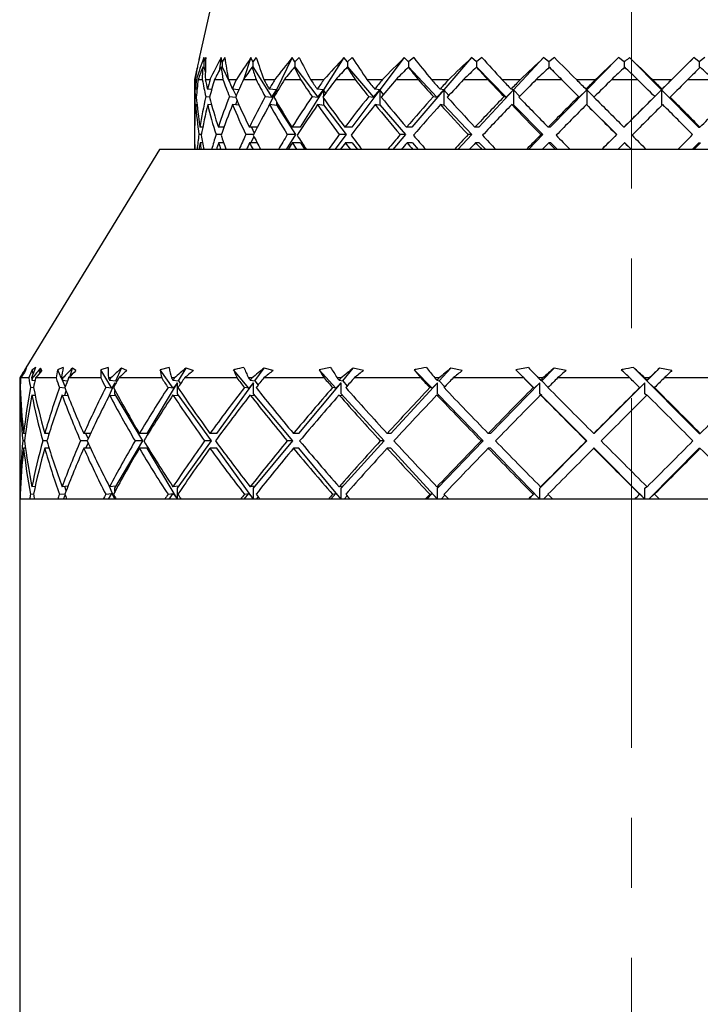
# Model space of a CAD drawing. Header units: inches. Extents: x 1.9 to 39.7, y 1.6 to 33.
# Tile 12 of 20: x 15.7 to 16.7, y 29 to 30.4. Entities that reach past the tile are written whole.
import ezdxf

# ---------------------------------------------------------------- set-up
doc = ezdxf.new("R2010")
doc.units = ezdxf.units.IN
doc.header["$MEASUREMENT"] = 0
doc.linetypes.add('CENTERX2', pattern=[0.8, 0.5, -0.1, 0.1, -0.1])

msp = doc.modelspace()

# ---------------------------------------------------------------- linework, layer by layer
at = {"color": 7, "linetype": 'CENTERX2', "lineweight": 18}
msp.add_line((16.5701, 22.1532), (16.5701, 33.0043), dxfattribs=at)
at = {"color": 7, "linetype": 'Continuous', "lineweight": 25}
for p, q in [((16.3375, 32.0789), (15.9514, 30.3375)), ((15.9609, 30.3402), (15.9583, 30.3341)), ((15.9583, 30.3341), (15.9584, 30.3402)), ((15.9831, 30.3402), (15.9801, 30.3211)), ((15.9844, 30.3341), (15.9831, 30.3402)), ((15.9883, 30.3402), (15.9844, 30.3341)), ((16.0257, 30.3402), (16.0158, 30.3099)), ((16.0283, 30.3341), (16.0257, 30.3402)), ((16.0334, 30.3402), (16.0283, 30.3341)), ((16.0848, 30.3402), (16.0624, 30.2941)), ((16.0887, 30.3341), (16.0848, 30.3402)), ((16.0948, 30.3402), (16.0887, 30.3341)), ((16.1586, 30.3402), (16.1296, 30.2941)), ((16.1637, 30.3341), (16.1586, 30.3402)), ((16.1706, 30.3402), (16.1637, 30.3341)), ((16.2449, 30.3402), (16.2101, 30.2941)), ((16.251, 30.3341), (16.2449, 30.3402)), ((16.2586, 30.3402), (16.251, 30.3341)), ((16.3411, 30.3402), (16.3016, 30.2941)), ((16.3481, 30.3341), (16.3411, 30.3402)), ((16.356, 30.3402), (16.3481, 30.3341)), ((16.4443, 30.3402), (16.4013, 30.2941)), ((16.4519, 30.3341), (16.4443, 30.3402)), ((16.4599, 30.3402), (16.4519, 30.3341)), ((16.5513, 30.3402), (16.506, 30.2941)), ((16.5592, 30.3341), (16.5513, 30.3402)), ((16.6128, 30.2941), (16.5672, 30.3402)), ((16.6589, 30.3402), (16.6128, 30.2941)), ((16.6669, 30.3341), (16.6589, 30.3402)), ((16.6746, 30.3402), (16.6669, 30.3341)), ((15.9491, 30.3265), (15.949, 30.3265)), ((15.9583, 30.3262), (15.9568, 30.3265)), ((15.9583, 30.3341), (15.9583, 30.3271)), ((15.9583, 30.3271), (15.9604, 30.3205)), ((15.9583, 30.3271), (15.9583, 30.3262)), ((15.9845, 30.3262), (15.9831, 30.3265)), ((15.9844, 30.3341), (15.9844, 30.3271)), ((15.9844, 30.3271), (15.9954, 30.3043)), ((15.9844, 30.3271), (15.9845, 30.3262)), ((16.0286, 30.3262), (16.0273, 30.3265)), ((16.0283, 30.3341), (16.0283, 30.3271)), ((16.0283, 30.3271), (16.0557, 30.2836)), ((16.0283, 30.3271), (16.0286, 30.3262)), ((16.0891, 30.3262), (16.0879, 30.3265)), ((16.0887, 30.3341), (16.0887, 30.3271)), ((16.0887, 30.3271), (16.1215, 30.2836)), ((16.0887, 30.3271), (16.0891, 30.3262)), ((16.1643, 30.3262), (16.1633, 30.3265)), ((16.1637, 30.3341), (16.1637, 30.3271)), ((16.1637, 30.3271), (16.1643, 30.3262)), ((16.1637, 30.3271), (16.201, 30.2836)), ((16.251, 30.3341), (16.251, 30.3271)), ((16.251, 30.3271), (16.2517, 30.3262)), ((16.251, 30.3271), (16.2916, 30.2836)), ((16.2517, 30.3262), (16.251, 30.3265)), ((16.3481, 30.3341), (16.3481, 30.3271)), ((16.3481, 30.3271), (16.3489, 30.3262)), ((16.3481, 30.3271), (16.3908, 30.2836)), ((16.3489, 30.3262), (16.3483, 30.3265)), ((16.4519, 30.3341), (16.4519, 30.3271)), ((16.4519, 30.3271), (16.4527, 30.3262)), ((16.4519, 30.3271), (16.4953, 30.2836)), ((16.4527, 30.3262), (16.4524, 30.3265)), ((16.5592, 30.3341), (16.5592, 30.3271)), ((16.5592, 30.3271), (16.56, 30.3263)), ((16.6669, 30.3341), (16.6669, 30.3271)), ((16.6669, 30.3271), (16.6679, 30.3262)), ((15.9469, 30.317), (15.9451, 30.3089)), ((15.9451, 30.3089), (15.9451, 30.2517)), ((15.9451, 30.3089), (15.9451, 30.3089)), ((15.9458, 30.3089), (15.9477, 30.3089)), ((15.9503, 30.3089), (15.9561, 30.3089)), ((15.9605, 30.3089), (15.9671, 30.3089)), ((15.9736, 30.3089), (15.9857, 30.3089)), ((15.9936, 30.3089), (16.0048, 30.3089)), ((16.0151, 30.3089), (16.0331, 30.3089)), ((16.0443, 30.3089), (16.0597, 30.3089)), ((16.0735, 30.3089), (16.0968, 30.3089)), ((16.111, 30.3089), (16.1301, 30.3089)), ((16.1469, 30.3089), (16.1748, 30.3089)), ((16.1916, 30.3089), (16.2139, 30.3089)), ((16.2332, 30.3089), (16.2649, 30.3089)), ((16.2838, 30.3089), (16.3085, 30.3089)), ((16.3298, 30.3089), (16.3643, 30.3089)), ((16.3846, 30.3089), (16.411, 30.3089)), ((16.4336, 30.3089), (16.4699, 30.3089)), ((16.491, 30.3089), (16.5184, 30.3089)), ((16.5416, 30.3089), (16.5785, 30.3089)), ((16.5999, 30.3089), (16.6273, 30.3089)), ((16.6504, 30.3089), (16.6869, 30.3089)), ((15.9459, 30.2846), (15.9476, 30.2845)), ((15.9486, 30.295), (15.9466, 30.2952)), ((15.9611, 30.2846), (15.9666, 30.2841)), ((15.9695, 30.2947), (15.9636, 30.2952)), ((15.9688, 30.2947), (15.9692, 30.2936)), ((15.9948, 30.2846), (16.0039, 30.2837)), ((16.0085, 30.2943), (15.9991, 30.2952)), ((15.9999, 30.2951), (16.0046, 30.2854)), ((16.046, 30.2846), (16.0557, 30.2836)), ((16.0624, 30.2941), (16.0509, 30.2704)), ((16.0624, 30.2941), (16.0519, 30.2952)), ((16.0557, 30.2836), (16.0624, 30.2941)), ((16.0624, 30.2941), (16.0624, 30.2905)), ((16.0634, 30.2921), (16.0624, 30.2941)), ((16.1296, 30.2941), (16.096, 30.2407)), ((16.1131, 30.2846), (16.1215, 30.2836)), ((16.1296, 30.2941), (16.1205, 30.2952)), ((16.1215, 30.2836), (16.1296, 30.2941)), ((16.1296, 30.2941), (16.1296, 30.2851)), ((16.1326, 30.2893), (16.1296, 30.2941)), ((16.2101, 30.2941), (16.1699, 30.2407)), ((16.1941, 30.2846), (16.201, 30.2836)), ((16.201, 30.2836), (16.2101, 30.2941)), ((16.2101, 30.2941), (16.2027, 30.2952)), ((16.2101, 30.2941), (16.2101, 30.2729)), ((16.2152, 30.2875), (16.2101, 30.2941)), ((16.3016, 30.2941), (16.2559, 30.2407)), ((16.2865, 30.2846), (16.2916, 30.2836)), ((16.2916, 30.2836), (16.3016, 30.2941)), ((16.3016, 30.2941), (16.2961, 30.2952)), ((16.3016, 30.2941), (16.3016, 30.2729)), ((16.3086, 30.286), (16.3016, 30.2941)), ((16.4013, 30.2941), (16.3514, 30.2407)), ((16.3876, 30.2846), (16.3908, 30.2836)), ((16.3908, 30.2836), (16.4013, 30.2941)), ((16.4013, 30.2941), (16.3978, 30.2952)), ((16.4013, 30.2941), (16.4013, 30.2729)), ((16.41, 30.2848), (16.4013, 30.2941)), ((16.506, 30.2941), (16.4536, 30.2407)), ((16.4941, 30.2846), (16.4953, 30.2836)), ((16.4953, 30.2836), (16.506, 30.2941)), ((16.506, 30.2941), (16.5047, 30.2952)), ((16.5163, 30.2838), (16.506, 30.2941)), ((16.506, 30.2941), (16.506, 30.2729)), ((16.6128, 30.2941), (16.5594, 30.2407)), ((16.6022, 30.2836), (16.6128, 30.2941)), ((16.603, 30.2846), (16.6022, 30.2836)), ((16.6128, 30.2941), (16.6136, 30.2952)), ((16.6128, 30.2941), (16.6128, 30.2729)), ((16.6655, 30.2407), (16.6128, 30.2941)), ((16.6244, 30.2827), (16.6128, 30.2941)), ((16.6252, 30.2837), (16.6244, 30.2827)), ((15.9486, 30.2729), (15.9467, 30.2731)), ((15.9695, 30.2726), (15.9639, 30.2731)), ((16.0089, 30.2722), (15.9995, 30.2731)), ((16.0058, 30.2792), (16.0037, 30.2727)), ((16.0629, 30.272), (16.0524, 30.2731)), ((16.0624, 30.2769), (16.0624, 30.2729)), ((16.0624, 30.2729), (16.0893, 30.2301)), ((16.0624, 30.2729), (16.0629, 30.272)), ((16.1302, 30.272), (16.1211, 30.2731)), ((16.1296, 30.2823), (16.1296, 30.2729)), ((16.1296, 30.2729), (16.1618, 30.2301)), ((16.1296, 30.2729), (16.1302, 30.272)), ((16.2108, 30.272), (16.2034, 30.2731)), ((16.2101, 30.2729), (16.2468, 30.2301)), ((16.2101, 30.2729), (16.2108, 30.272)), ((16.3024, 30.272), (16.2969, 30.2731)), ((16.3016, 30.2729), (16.3415, 30.2301)), ((16.3016, 30.2729), (16.3024, 30.272)), ((16.4021, 30.272), (16.3987, 30.2731)), ((16.4013, 30.2729), (16.4432, 30.2301)), ((16.4013, 30.2729), (16.4021, 30.272)), ((16.5069, 30.272), (16.5056, 30.2731)), ((16.506, 30.2729), (16.5069, 30.272)), ((16.506, 30.2729), (16.5488, 30.2301)), ((16.6128, 30.2729), (16.6136, 30.2721)), ((15.9452, 30.2407), (15.9452, 30.2407)), ((15.9548, 30.2301), (15.9512, 30.2301)), ((15.9568, 30.2407), (15.9528, 30.2407)), ((15.9833, 30.2301), (15.9757, 30.2301)), ((15.987, 30.2407), (15.9791, 30.2407)), ((15.9864, 30.2407), (15.9867, 30.2398)), ((16.0296, 30.2301), (16.0184, 30.2301)), ((16.035, 30.2407), (16.0234, 30.2407)), ((16.03, 30.2273), (16.0258, 30.2186)), ((16.0263, 30.2407), (16.0305, 30.232)), ((16.0893, 30.2301), (16.076, 30.2089)), ((16.0893, 30.2301), (16.0777, 30.2301)), ((16.096, 30.2407), (16.0843, 30.2407)), ((16.1618, 30.2301), (16.1458, 30.2089)), ((16.1618, 30.2301), (16.1521, 30.2301)), ((16.1699, 30.2407), (16.16, 30.2407)), ((16.2468, 30.2301), (16.2286, 30.2089)), ((16.2468, 30.2301), (16.2391, 30.2301)), ((16.2559, 30.2407), (16.2481, 30.2407)), ((16.3415, 30.2301), (16.3217, 30.2089)), ((16.3415, 30.2301), (16.3362, 30.2301)), ((16.3514, 30.2407), (16.3461, 30.2407)), ((16.4432, 30.2301), (16.4224, 30.2089)), ((16.4432, 30.2301), (16.4404, 30.2301)), ((16.4536, 30.2407), (16.4508, 30.2407)), ((16.5488, 30.2301), (16.5276, 30.2089)), ((16.5488, 30.2301), (16.5485, 30.2301)), ((16.5594, 30.2407), (16.5591, 30.2407)), ((16.6655, 30.2407), (16.6678, 30.2407)), ((15.9452, 30.2186), (15.9452, 30.2186)), ((15.9566, 30.2186), (15.9529, 30.2186)), ((15.9867, 30.2186), (15.9794, 30.2186)), ((15.9864, 30.2195), (15.9861, 30.2186)), ((16.0345, 30.2186), (16.0239, 30.2186)), ((16.0966, 30.2186), (16.0849, 30.2186)), ((16.0966, 30.2186), (16.1027, 30.2089)), ((16.1705, 30.2186), (16.1607, 30.2186)), ((16.1705, 30.2186), (16.1779, 30.2089)), ((16.2567, 30.2186), (16.2489, 30.2186)), ((16.2567, 30.2186), (16.265, 30.2089)), ((16.3523, 30.2186), (16.3469, 30.2186)), ((16.3523, 30.2186), (16.3614, 30.2089)), ((16.4545, 30.2186), (16.4517, 30.2186)), ((16.4545, 30.2186), (16.4641, 30.2089)), ((16.5603, 30.2186), (16.56, 30.2186)), ((16.5603, 30.2186), (16.57, 30.2089)), ((16.6568, 30.2089), (16.6664, 30.2186)), ((16.6664, 30.2186), (16.6687, 30.2186)), ((15.8951, 30.2089), (15.7039, 29.8967)), ((17.2451, 30.2089), (15.8951, 30.2089)), ((15.7035, 29.8929), (15.7046, 29.8964)), ((15.7143, 29.8885), (15.7129, 29.8938)), ((15.724, 29.8898), (15.7247, 29.8964)), ((15.7267, 29.8929), (15.7247, 29.8964)), ((15.7545, 29.8825), (15.7495, 29.8938)), ((15.7672, 29.8846), (15.7705, 29.8964)), ((15.7755, 29.8929), (15.7705, 29.8964)), ((15.8216, 29.8972), (15.8111, 29.8938)), ((15.8266, 29.8676), (15.8111, 29.8938)), ((15.8325, 29.8781), (15.8406, 29.8964)), ((15.8484, 29.8929), (15.8406, 29.8964)), ((15.9086, 29.8972), (15.8957, 29.8938)), ((15.9147, 29.8676), (15.8957, 29.8938)), ((15.9221, 29.8781), (15.9329, 29.8964)), ((15.9433, 29.8929), (15.9329, 29.8964)), ((16.0227, 29.8676), (16.0009, 29.8938)), ((16.0313, 29.8781), (16.0445, 29.8964)), ((16.0573, 29.8929), (16.0445, 29.8964)), ((16.1396, 29.8972), (16.1233, 29.8938)), ((16.1473, 29.8676), (16.1233, 29.8938)), ((16.1569, 29.8781), (16.172, 29.8964)), ((16.1868, 29.8929), (16.172, 29.8964)), ((16.2848, 29.8676), (16.2593, 29.8938)), ((16.295, 29.8781), (16.3117, 29.8964)), ((16.3279, 29.8929), (16.3117, 29.8964)), ((16.4225, 29.8972), (16.4047, 29.8938)), ((16.4309, 29.8676), (16.4047, 29.8938)), ((16.4415, 29.8781), (16.4592, 29.8964)), ((16.4764, 29.8929), (16.4592, 29.8964)), ((16.5729, 29.8972), (16.6668, 29.8028)), ((16.5919, 29.8781), (16.6101, 29.8964)), ((16.6278, 29.8929), (16.6101, 29.8964)), ((15.6951, 29.8798), (15.6951, 29.857)), ((15.6954, 29.8823), (15.6953, 29.8823)), ((15.6954, 29.879), (15.6961, 29.879)), ((15.7079, 29.8823), (15.6963, 29.8823)), ((15.7131, 29.8823), (15.7118, 29.8823)), ((15.7125, 29.879), (15.7169, 29.8786)), ((15.747, 29.8823), (15.7177, 29.8823)), ((15.7569, 29.8823), (15.7545, 29.8823)), ((15.7557, 29.879), (15.7634, 29.8783)), ((15.7601, 29.8698), (15.7561, 29.879)), ((15.8111, 29.8823), (15.765, 29.8823)), ((15.8253, 29.8823), (15.8219, 29.8823)), ((15.8234, 29.8574), (15.8313, 29.8754)), ((15.8236, 29.879), (15.8325, 29.8781)), ((15.8313, 29.8754), (15.8266, 29.8676)), ((15.8313, 29.8724), (15.8313, 29.8754)), ((15.8325, 29.8781), (15.8334, 29.8762)), ((15.8982, 29.8823), (15.8367, 29.8823)), ((15.8775, 29.8028), (15.9205, 29.8754)), ((15.9163, 29.8823), (15.912, 29.8823)), ((15.9142, 29.879), (15.9221, 29.8781)), ((15.9205, 29.8754), (15.9147, 29.8676)), ((15.9205, 29.8596), (15.9205, 29.8754)), ((15.9221, 29.8781), (15.9248, 29.8736)), ((16.0057, 29.8823), (15.9307, 29.8823)), ((15.9768, 29.8028), (16.0293, 29.8754)), ((16.0273, 29.8823), (16.0222, 29.8823)), ((16.0293, 29.8754), (16.0227, 29.8676)), ((16.0247, 29.879), (16.0313, 29.8781)), ((16.0293, 29.8596), (16.0293, 29.8754)), ((16.0313, 29.8781), (16.0359, 29.8719)), ((16.1304, 29.8823), (16.0442, 29.8823)), ((16.0942, 29.8028), (16.1546, 29.8754)), ((16.1546, 29.8754), (16.1473, 29.8676)), ((16.1547, 29.8823), (16.149, 29.8823)), ((16.1518, 29.879), (16.1569, 29.8781)), ((16.1546, 29.8596), (16.1546, 29.8754)), ((16.1569, 29.8781), (16.1632, 29.8706)), ((16.2685, 29.8823), (16.1736, 29.8823)), ((16.226, 29.8028), (16.2925, 29.8754)), ((16.2925, 29.8754), (16.2848, 29.8676)), ((16.2947, 29.8823), (16.2886, 29.8823)), ((16.2916, 29.879), (16.295, 29.8781)), ((16.2925, 29.8596), (16.2925, 29.8754)), ((16.295, 29.8781), (16.3029, 29.8696)), ((16.4157, 29.8823), (16.3151, 29.8823)), ((16.3683, 29.8028), (16.4389, 29.8754)), ((16.4389, 29.8754), (16.4309, 29.8676)), ((16.4431, 29.8823), (16.4367, 29.8823)), ((16.4389, 29.8596), (16.4389, 29.8754)), ((16.4399, 29.879), (16.4415, 29.8781)), ((16.4415, 29.8781), (16.4508, 29.8687)), ((16.5676, 29.8823), (16.4643, 29.8823)), ((16.5167, 29.8028), (16.5892, 29.8754)), ((16.5892, 29.8754), (16.5813, 29.8676)), ((16.5954, 29.8823), (16.5889, 29.8823)), ((16.5892, 29.8596), (16.5892, 29.8754)), ((16.5922, 29.879), (16.5919, 29.8781)), ((16.5919, 29.8781), (16.6026, 29.8676)), ((16.7196, 29.8823), (16.6167, 29.8823)), ((15.6957, 29.8684), (15.6952, 29.8684)), ((15.7147, 29.868), (15.7104, 29.8684)), ((15.7599, 29.8677), (15.7518, 29.8684)), ((15.7596, 29.8575), (15.7614, 29.8637)), ((15.8266, 29.8676), (15.8181, 29.8684)), ((15.8313, 29.8596), (15.8313, 29.8644)), ((15.9147, 29.8676), (15.9072, 29.8684)), ((16.0227, 29.8676), (16.0164, 29.8684)), ((16.1473, 29.8676), (16.1425, 29.8684)), ((16.2848, 29.8676), (16.2816, 29.8684)), ((16.4309, 29.8676), (16.4294, 29.8684)), ((16.5813, 29.8676), (16.5815, 29.8684)), ((16.6026, 29.8676), (16.6028, 29.8684)), ((15.6954, 29.8578), (15.6962, 29.8578)), ((15.7125, 29.8578), (15.717, 29.8574)), ((15.7557, 29.8578), (15.764, 29.857)), ((15.8236, 29.8578), (15.8325, 29.8569)), ((15.8712, 29.7922), (15.8313, 29.8596)), ((15.8325, 29.8569), (15.8313, 29.8596)), ((15.9142, 29.8578), (15.9221, 29.8569)), ((15.9692, 29.7922), (15.9205, 29.8596)), ((15.9221, 29.8569), (15.9205, 29.8596)), ((16.0247, 29.8578), (16.0313, 29.8569)), ((16.0854, 29.7922), (16.0293, 29.8596)), ((16.0313, 29.8569), (16.0293, 29.8596)), ((16.1518, 29.8578), (16.1569, 29.8569)), ((16.2163, 29.7922), (16.1546, 29.8596)), ((16.1569, 29.8569), (16.1546, 29.8596)), ((16.2916, 29.8578), (16.295, 29.8569)), ((16.358, 29.7922), (16.2925, 29.8596)), ((16.295, 29.8569), (16.2925, 29.8596)), ((16.4415, 29.8569), (16.4389, 29.8596)), ((16.5061, 29.7922), (16.4389, 29.8596)), ((16.4399, 29.8578), (16.4415, 29.8569)), ((16.5916, 29.8572), (16.5892, 29.8596)), ((15.6951, 29.8358), (15.6951, 29.7485)), ((15.7019, 29.7922), (15.6995, 29.7922)), ((15.7032, 29.8028), (15.7006, 29.8028)), ((15.7339, 29.7922), (15.7279, 29.7922)), ((15.7371, 29.8028), (15.7309, 29.8028)), ((15.7914, 29.7922), (15.782, 29.7922)), ((15.7963, 29.8028), (15.7866, 29.8028)), ((15.793, 29.7956), (15.7898, 29.8028)), ((15.8313, 29.7248), (15.8712, 29.7922)), ((15.8712, 29.7922), (15.86, 29.7922)), ((15.8775, 29.8028), (15.8662, 29.8028)), ((15.9205, 29.7248), (15.9692, 29.7922)), ((15.9692, 29.7922), (15.9595, 29.7922)), ((15.9768, 29.8028), (15.9672, 29.8028)), ((16.0293, 29.7248), (16.0854, 29.7922)), ((16.0854, 29.7922), (16.0776, 29.7922)), ((16.0942, 29.8028), (16.0864, 29.8028)), ((16.1546, 29.7248), (16.2163, 29.7922)), ((16.2163, 29.7922), (16.2107, 29.7922)), ((16.226, 29.8028), (16.2204, 29.8028)), ((16.2925, 29.7248), (16.358, 29.7922)), ((16.358, 29.7922), (16.3547, 29.7922)), ((16.3683, 29.8028), (16.365, 29.8028)), ((16.4389, 29.7248), (16.5061, 29.7922)), ((16.5061, 29.7922), (16.5052, 29.7922)), ((16.5167, 29.8028), (16.5158, 29.8028)), ((16.6668, 29.8028), (16.6683, 29.8028)), ((15.7032, 29.7816), (15.7006, 29.7816)), ((15.7371, 29.7816), (15.7309, 29.7816)), ((15.7963, 29.7816), (15.7866, 29.7816)), ((15.7898, 29.7816), (15.793, 29.7888)), ((15.8775, 29.7816), (15.8662, 29.7816)), ((15.9205, 29.7089), (15.8775, 29.7816)), ((15.9768, 29.7816), (15.9672, 29.7816)), ((16.0293, 29.7089), (15.9768, 29.7816)), ((16.0942, 29.7816), (16.0864, 29.7816)), ((16.1546, 29.7089), (16.0942, 29.7816)), ((16.226, 29.7816), (16.2204, 29.7816)), ((16.2925, 29.7089), (16.226, 29.7816)), ((16.3683, 29.7816), (16.365, 29.7816)), ((16.4389, 29.7089), (16.3683, 29.7816)), ((16.5167, 29.7816), (16.5158, 29.7816)), ((16.5892, 29.7089), (16.5167, 29.7816)), ((16.6668, 29.7816), (16.5945, 29.7089)), ((16.6668, 29.7816), (16.6683, 29.7816)), ((15.6951, 29.7273), (15.6951, 29.7089)), ((15.6962, 29.7266), (15.6954, 29.7265)), ((15.717, 29.7269), (15.7125, 29.7265)), ((15.764, 29.7273), (15.7557, 29.7265)), ((15.7614, 29.7206), (15.7596, 29.7269)), ((15.8313, 29.7089), (15.8234, 29.7269)), ((15.8325, 29.7274), (15.8236, 29.7265)), ((15.8313, 29.7248), (15.8325, 29.7274)), ((15.8313, 29.7199), (15.8313, 29.7248)), ((15.9221, 29.7274), (15.9142, 29.7265)), ((15.9205, 29.7248), (15.9221, 29.7274)), ((15.9205, 29.7089), (15.9205, 29.7248)), ((16.0313, 29.7274), (16.0247, 29.7265)), ((16.0293, 29.7248), (16.0313, 29.7274)), ((16.0293, 29.7089), (16.0293, 29.7248)), ((16.1569, 29.7274), (16.1518, 29.7265)), ((16.1546, 29.7248), (16.1569, 29.7274)), ((16.1546, 29.7089), (16.1546, 29.7248)), ((16.295, 29.7274), (16.2916, 29.7265)), ((16.2925, 29.7248), (16.295, 29.7274)), ((16.2925, 29.7089), (16.2925, 29.7248)), ((16.4389, 29.7248), (16.4415, 29.7274)), ((16.4389, 29.7089), (16.4389, 29.7248)), ((16.4415, 29.7274), (16.4399, 29.7265)), ((16.5892, 29.7248), (16.5916, 29.7271)), ((16.5892, 29.7089), (16.5892, 29.7248)), ((15.6951, 29.7089), (15.6951, 27.0069)), ((15.6951, 29.7089), (15.6951, 29.7089)), ((17.4451, 29.7089), (15.6951, 29.7089)), ((15.6952, 29.7159), (15.6957, 29.716)), ((15.7091, 29.7089), (15.696, 29.7089)), ((15.7104, 29.7159), (15.7147, 29.7163)), ((15.7494, 29.7089), (15.7162, 29.7089)), ((15.7518, 29.7159), (15.7599, 29.7167)), ((15.7576, 29.7089), (15.7601, 29.7145)), ((15.8145, 29.7089), (15.7623, 29.7089)), ((15.8181, 29.7159), (15.8266, 29.7168)), ((15.822, 29.7089), (15.8266, 29.7168)), ((15.8266, 29.7168), (15.8313, 29.7089)), ((15.8313, 29.7089), (15.8313, 29.7119)), ((15.9026, 29.7089), (15.833, 29.7089)), ((15.9072, 29.7159), (15.9147, 29.7168)), ((15.909, 29.7089), (15.9147, 29.7168)), ((15.9147, 29.7168), (15.9205, 29.7089)), ((15.9248, 29.7107), (15.9237, 29.7089)), ((16.011, 29.7089), (15.926, 29.7089)), ((16.0161, 29.7089), (16.0227, 29.7168)), ((16.0164, 29.7159), (16.0227, 29.7168)), ((16.0227, 29.7168), (16.0293, 29.7089)), ((16.0359, 29.7124), (16.0332, 29.7089)), ((16.1364, 29.7089), (16.0387, 29.7089)), ((16.1401, 29.7089), (16.1473, 29.7168)), ((16.1425, 29.7159), (16.1473, 29.7168)), ((16.1473, 29.7168), (16.1546, 29.7089)), ((16.1632, 29.7137), (16.1591, 29.7089)), ((16.2749, 29.7089), (16.1675, 29.7089)), ((16.2771, 29.7089), (16.2848, 29.7168)), ((16.2816, 29.7159), (16.2848, 29.7168)), ((16.2848, 29.7168), (16.2925, 29.7089)), ((16.3029, 29.7147), (16.2975, 29.7089)), ((16.4225, 29.7089), (16.3085, 29.7089)), ((16.4231, 29.7089), (16.4309, 29.7168)), ((16.4294, 29.7159), (16.4309, 29.7168)), ((16.4309, 29.7168), (16.4389, 29.7089)), ((16.4508, 29.7156), (16.4442, 29.7089)), ((16.5745, 29.7089), (16.4575, 29.7089)), ((16.5813, 29.7168), (16.5892, 29.7089)), ((16.5815, 29.7159), (16.5813, 29.7168)), ((16.6026, 29.7167), (16.5946, 29.7089)), ((16.6028, 29.7159), (16.6026, 29.7167)), ((16.7263, 29.7089), (16.6098, 29.7089))]:
    msp.add_line(p, q, dxfattribs=at)
for centre, major_axis, ratio, start_param, end_param in [((16.5934, 30.0915), (-0.467, 0.544), 0.849138, 0.562519, 0.612108), ((16.5727, 30.0915), (-0.2057, 0.643), 0.969536, 0.891623, 0.941212), ((16.6187, 30.0915), (-0.525, 0.5616), 0.706908, 0.608435, 0.658024), ((16.5467, 30.0915), (0.467, 0.544), 0.849138, 1.822216, 1.871805), ((16.6424, 30.0915), (-0.5651, 0.5875), 0.581647, 0.682239, 0.731828), ((16.5215, 30.0915), (0.525, 0.5616), 0.706908, 1.7763, 1.825889), ((16.664, 30.0915), (-0.5977, 0.612), 0.469366, 0.762529, 0.812118), ((16.4977, 30.0915), (0.5651, 0.5875), 0.581647, 1.702496, 1.752084), ((16.6827, 30.0915), (-0.6242, 0.6331), 0.366809, 0.845305, 0.894894), ((16.4762, 30.0915), (0.5977, 0.612), 0.469366, 1.622206, 1.671795), ((16.698, 30.0915), (-0.6451, 0.65), 0.271403, 0.929265, 0.978854), ((16.4574, 30.0915), (0.6242, 0.6331), 0.366809, 1.53943, 1.589019), ((16.7094, 30.0915), (-0.6603, 0.6625), 0.181051, 1.013849, 1.063437), ((16.4422, 30.0915), (0.6451, 0.65), 0.271403, 1.45547, 1.505059), ((16.7166, 30.0915), (-0.6696, 0.6703), 0.093964, 1.098764, 1.148353), ((16.4307, 30.0915), (0.6603, 0.6625), 0.181051, 1.370886, 1.420475), ((16.7193, 30.0915), (-0.6732, 0.6732), 0.008538, 1.18383, 1.233419), ((16.4236, 30.0915), (0.6696, 0.6703), 0.093964, 1.285971, 1.33556), ((16.7175, 30.0915), (-0.6708, 0.6712), 0.076738, 4.964687, 5.014276), ((16.4209, 30.0915), (0.6732, 0.6732), 0.008538, 1.200905, 1.250494), ((16.5936, 30.0692), (-0.4704, 0.548), 0.849138, 0.551814, 0.57965), ((16.5727, 30.0673), (-0.2073, 0.6481), 0.969536, 0.878106, 0.905955), ((16.619, 30.0692), (-0.5289, 0.5658), 0.706908, 0.59773, 0.625566), ((16.5466, 30.0673), (0.4707, 0.5484), 0.849138, 1.808699, 1.836548), ((16.643, 30.0692), (-0.5693, 0.5918), 0.581647, 0.671535, 0.699371), ((16.5211, 30.0673), (0.5292, 0.5661), 0.706908, 1.762783, 1.790633), ((16.6647, 30.0692), (-0.6021, 0.6165), 0.469366, 0.751824, 0.77966), ((16.4972, 30.0673), (0.5697, 0.5922), 0.581647, 1.688979, 1.716828), ((16.6835, 30.0692), (-0.6288, 0.6377), 0.366809, 0.834601, 0.862436), ((16.4754, 30.0673), (0.6025, 0.6168), 0.469366, 1.608689, 1.636539), ((16.6989, 30.0692), (-0.6498, 0.6548), 0.271403, 0.918561, 0.946396), ((16.4565, 30.0673), (0.6292, 0.6381), 0.366809, 1.525913, 1.553762), ((16.7104, 30.0692), (-0.6651, 0.6674), 0.181051, 1.003144, 1.03098), ((16.4411, 30.0673), (0.6503, 0.6552), 0.271403, 1.441953, 1.469802), ((16.7177, 30.0692), (-0.6746, 0.6752), 0.093964, 1.088059, 1.115895), ((16.4296, 30.0673), (0.6655, 0.6678), 0.181051, 1.35737, 1.385219), ((16.7204, 30.0692), (-0.6781, 0.6781), 0.008538, 1.173126, 1.200962), ((16.4224, 30.0673), (0.675, 0.6756), 0.093964, 1.272454, 1.300304), ((16.7186, 30.0692), (-0.6757, 0.6762), 0.076738, 4.997145, 5.02498), ((16.4197, 30.0673), (0.6785, 0.6785), 0.008538, 1.187388, 1.215237), ((16.7122, 30.0692), (-0.6675, 0.6693), 0.163368, 4.912186, 4.940022), ((16.5701, 30.2195), (-0.4752, 0.4752), 0.85413, 0.720418, 0.759607), ((16.5701, 30.2407), (-0.4752, 0.4752), 0.85413, 0.754633, 0.776643), ((16.5701, 30.2407), (-0.4458, 0.4458), 0.982641, 0.684877, 0.706887), ((16.5701, 30.2177), (-0.4458, 0.4458), 0.982641, 0.647699, 0.688379), ((16.5701, 30.2195), (-0.5088, 0.5088), 0.713336, 0.807684, 0.846873), ((16.5701, 30.2407), (-0.5088, 0.5088), 0.713336, 0.8419, 0.863909), ((16.5701, 30.2407), (0.4752, 0.4752), 0.85413, 2.168407, 2.190417), ((16.5701, 30.2177), (0.4752, 0.4752), 0.85413, 2.131229, 2.171909), ((16.5701, 30.2195), (-0.5385, 0.5385), 0.589083, 0.89495, 0.93414), ((16.5701, 30.2407), (-0.5385, 0.5385), 0.589083, 0.929166, 0.951176), ((16.5701, 30.2407), (0.5088, 0.5088), 0.713336, 2.081141, 2.10315), ((16.5701, 30.2177), (0.5088, 0.5088), 0.713336, 2.043963, 2.084643), ((16.5701, 30.2195), (-0.5641, 0.5641), 0.477011, 0.982217, 1.021406), ((16.5701, 30.2407), (-0.5641, 0.5641), 0.477011, 1.016433, 1.038442), ((16.5701, 30.2407), (0.5385, 0.5385), 0.589083, 1.993874, 2.015884), ((16.5701, 30.2177), (0.5385, 0.5385), 0.589083, 1.956696, 1.997376), ((16.5701, 30.2195), (-0.5854, 0.5854), 0.373917, 1.069483, 1.108673), ((16.5701, 30.2407), (-0.5854, 0.5854), 0.373917, 1.103699, 1.125709), ((16.5701, 30.2407), (0.5641, 0.5641), 0.477011, 1.906608, 1.928617), ((16.5701, 30.2177), (0.5641, 0.5641), 0.477011, 1.86943, 1.91011), ((16.5701, 30.2195), (-0.6023, 0.6023), 0.277355, 1.15675, 1.195939), ((16.5701, 30.2407), (-0.6023, 0.6023), 0.277355, 1.190966, 1.212975), ((16.5701, 30.2407), (0.5854, 0.5854), 0.373917, 1.819341, 1.841351), ((16.5701, 30.2177), (0.5854, 0.5854), 0.373917, 1.782163, 1.822843), ((16.5701, 30.2195), (-0.6145, 0.6145), 0.185369, 1.244016, 1.283206), ((16.5701, 30.2407), (-0.6145, 0.6145), 0.185369, 1.278232, 1.300242), ((16.5701, 30.2407), (0.6023, 0.6023), 0.277355, 1.732075, 1.754084), ((16.5701, 30.2177), (0.6023, 0.6023), 0.277355, 1.694897, 1.735577), ((16.5701, 30.2195), (-0.6221, 0.6221), 0.096318, 1.331283, 1.370472), ((16.5701, 30.2407), (-0.6221, 0.6221), 0.096318, 1.365498, 1.387508), ((16.5701, 30.2407), (0.6145, 0.6145), 0.185369, 1.644808, 1.666818), ((16.5701, 30.2177), (0.6145, 0.6145), 0.185369, 1.60763, 1.64831), ((16.5701, 30.2195), (-0.625, 0.625), 0.008755, 1.418549, 1.457738), ((16.5701, 30.2407), (-0.625, 0.625), 0.008755, 1.452765, 1.474775), ((16.5701, 30.2407), (0.6221, 0.6221), 0.096318, 1.557542, 1.579552), ((16.5701, 30.2177), (0.6221, 0.6221), 0.096318, 1.520364, 1.561044), ((16.5701, 30.2195), (-0.6231, 0.6231), 0.078673, 4.73818, 4.77737), ((16.5701, 30.2407), (-0.6231, 0.6231), 0.078673, 4.721144, 4.743154), ((16.5701, 30.2407), (0.625, 0.625), 0.008755, 1.470275, 1.492285), ((16.5701, 30.2177), (0.625, 0.625), 0.008755, 1.433098, 1.473778), ((16.5701, 30.2407), (-0.4458, 0.4458), 0.982641, 0.723923, 0.794153), ((16.5701, 30.2407), (-0.4752, 0.4752), 0.85413, 0.795151, 0.863909), ((16.5701, 30.2407), (0.4752, 0.4752), 0.85413, 2.207453, 2.277683), ((16.5701, 30.2407), (-0.5088, 0.5088), 0.713336, 0.882417, 0.951176), ((16.5701, 30.2407), (0.5088, 0.5088), 0.713336, 2.120187, 2.190417), ((16.5701, 30.2407), (-0.5385, 0.5385), 0.589083, 0.969683, 1.038442), ((16.5701, 30.2407), (0.5385, 0.5385), 0.589083, 2.03292, 2.10315), ((16.5701, 30.2407), (-0.5641, 0.5641), 0.477011, 1.05695, 1.125709), ((16.5701, 30.2407), (0.5641, 0.5641), 0.477011, 1.945654, 2.015884), ((16.5701, 30.2407), (-0.5854, 0.5854), 0.373917, 1.144216, 1.212975), ((16.5701, 30.2407), (0.5854, 0.5854), 0.373917, 1.858387, 1.928617), ((16.5701, 30.2407), (-0.6023, 0.6023), 0.277355, 1.231483, 1.300242), ((16.5701, 30.2407), (0.6023, 0.6023), 0.277355, 1.771121, 1.841351), ((16.5701, 30.2407), (-0.6145, 0.6145), 0.185369, 1.318749, 1.387508), ((16.5701, 30.2407), (0.6145, 0.6145), 0.185369, 1.683854, 1.754084), ((16.5701, 30.2407), (-0.6221, 0.6221), 0.096318, 1.406016, 1.474775), ((16.5701, 30.2407), (0.6221, 0.6221), 0.096318, 1.596588, 1.666818), ((16.5701, 30.2407), (-0.625, 0.625), 0.008755, 1.493282, 1.562041), ((16.5701, 30.2407), (0.625, 0.625), 0.008755, 1.509321, 1.579552), ((16.5701, 30.2407), (-0.6231, 0.6231), 0.078673, 4.633878, 4.702637), ((16.5701, 30.2407), (0.6231, 0.6231), 0.078673, 4.7909, 4.86113), ((16.5701, 30.2177), (-0.4458, 0.4458), 0.982641, 0.705416, 0.775716), ((16.5701, 30.2195), (-0.4752, 0.4752), 0.85413, 0.778114, 0.846938), ((16.5701, 30.2177), (0.4752, 0.4752), 0.85413, 2.188946, 2.259246), ((16.5701, 30.2195), (-0.5088, 0.5088), 0.713336, 0.865381, 0.934205), ((16.5701, 30.2177), (0.5088, 0.5088), 0.713336, 2.101679, 2.17198), ((16.5701, 30.2195), (-0.5385, 0.5385), 0.589083, 0.952647, 1.021471), ((16.5701, 30.2177), (0.5385, 0.5385), 0.589083, 2.014413, 2.084713), ((16.5701, 30.2195), (-0.5641, 0.5641), 0.477011, 1.039913, 1.108737), ((16.5701, 30.2177), (0.5641, 0.5641), 0.477011, 1.927146, 1.997447), ((16.5701, 30.2195), (-0.5854, 0.5854), 0.373917, 1.12718, 1.196004), ((16.5701, 30.2177), (0.5854, 0.5854), 0.373917, 1.83988, 1.91018), ((16.5701, 30.2195), (-0.6023, 0.6023), 0.277355, 1.214446, 1.28327), ((16.5701, 30.2177), (0.6023, 0.6023), 0.277355, 1.752613, 1.822914), ((16.5701, 30.2195), (-0.6145, 0.6145), 0.185369, 1.301713, 1.370537), ((16.5701, 30.2177), (0.6145, 0.6145), 0.185369, 1.665347, 1.735647), ((16.5701, 30.2195), (-0.6221, 0.6221), 0.096318, 1.388979, 1.457803), ((16.5701, 30.2177), (0.6221, 0.6221), 0.096318, 1.57808, 1.648381), ((16.5701, 30.2195), (-0.625, 0.625), 0.008755, 1.476246, 1.54507), ((16.5701, 30.2177), (0.625, 0.625), 0.008755, 1.490814, 1.561114), ((16.5701, 30.2195), (-0.6231, 0.6231), 0.078673, 4.650849, 4.719673), ((16.5701, 30.2407), (0.4458, 0.4458), 0.982641, 2.365876, 2.398402), ((16.5701, 30.2407), (0.4752, 0.4752), 0.85413, 2.294655, 2.328646), ((16.5701, 30.2407), (-0.4752, 0.4752), 0.85413, 0.882347, 0.914873), ((16.5701, 30.2407), (0.5088, 0.5088), 0.713336, 2.207388, 2.24138), ((16.5701, 30.2407), (-0.5088, 0.5088), 0.713336, 0.969613, 1.002139), ((16.5701, 30.2407), (0.5385, 0.5385), 0.589083, 2.120122, 2.154113), ((16.5701, 30.2407), (-0.5385, 0.5385), 0.589083, 1.056879, 1.089406), ((16.5701, 30.2407), (0.5641, 0.5641), 0.477011, 2.032855, 2.066847), ((16.5701, 30.2407), (-0.5641, 0.5641), 0.477011, 1.144146, 1.176672), ((16.5701, 30.2407), (0.5854, 0.5854), 0.373917, 1.945589, 1.979581), ((16.5701, 30.2407), (-0.5854, 0.5854), 0.373917, 1.231412, 1.263938), ((16.5701, 30.2407), (0.6023, 0.6023), 0.277355, 1.858322, 1.892314), ((16.5701, 30.2407), (-0.6023, 0.6023), 0.277355, 1.318679, 1.351205), ((16.5701, 30.2407), (0.6145, 0.6145), 0.185369, 1.771056, 1.805048), ((16.5701, 30.2407), (-0.6145, 0.6145), 0.185369, 1.405945, 1.438471), ((16.5701, 30.2407), (0.6221, 0.6221), 0.096318, 1.683789, 1.717781), ((16.5701, 30.2407), (-0.6221, 0.6221), 0.096318, 1.493212, 1.525738), ((16.5701, 30.2407), (0.625, 0.625), 0.008755, 1.596523, 1.630515), ((16.5701, 30.2407), (-0.625, 0.625), 0.008755, 1.580478, 1.613004), ((16.5701, 30.2407), (0.6231, 0.6231), 0.078673, 4.739937, 4.773929), ((16.5701, 30.2195), (0.4458, 0.4458), 0.982641, 2.348905, 2.36444), ((16.5701, 30.2177), (0.4752, 0.4752), 0.85413, 2.276218, 2.291753), ((16.5701, 30.2195), (-0.4752, 0.4752), 0.85413, 0.865375, 0.88091), ((16.5701, 30.2177), (0.5088, 0.5088), 0.713336, 2.188951, 2.204486), ((16.5701, 30.2195), (-0.5088, 0.5088), 0.713336, 0.952641, 0.968177), ((16.5701, 30.2177), (0.5385, 0.5385), 0.589083, 2.101685, 2.11722), ((16.5701, 30.2195), (-0.5385, 0.5385), 0.589083, 1.039908, 1.055443), ((16.5701, 30.2177), (0.5641, 0.5641), 0.477011, 2.014418, 2.029953), ((16.5701, 30.2195), (-0.5641, 0.5641), 0.477011, 1.127174, 1.14271), ((16.5701, 30.2177), (0.5854, 0.5854), 0.373917, 1.927152, 1.942687), ((16.5701, 30.2195), (-0.5854, 0.5854), 0.373917, 1.214441, 1.229976), ((16.5701, 30.2177), (0.6023, 0.6023), 0.277355, 1.839885, 1.85542), ((16.5701, 30.2195), (-0.6023, 0.6023), 0.277355, 1.301707, 1.317243), ((16.5701, 30.2177), (0.6145, 0.6145), 0.185369, 1.752619, 1.768154), ((16.5701, 30.2195), (-0.6145, 0.6145), 0.185369, 1.388974, 1.404509), ((16.5701, 30.2177), (0.6221, 0.6221), 0.096318, 1.665352, 1.680887), ((16.5701, 30.2195), (-0.6221, 0.6221), 0.096318, 1.47624, 1.491775), ((16.5701, 30.2177), (0.625, 0.625), 0.008755, 1.578086, 1.593621), ((16.5701, 30.2195), (-0.625, 0.625), 0.008755, 1.563507, 1.579042), ((16.5701, 30.2177), (0.6231, 0.6231), 0.078673, 4.776831, 4.792366), ((16.6701, 28.8683), (-0.3996, 1.4645), 0.763138, 0.613719, 0.620664), ((16.6687, 28.9022), (-0.394, 1.4442), 0.763138, 0.625214, 0.638818), ((16.629, 28.8936), (-0.2484, 1.4676), 0.780339, 0.695308, 0.70818), ((16.6299, 28.8597), (-0.2519, 1.4882), 0.780339, 0.680393, 0.690078), ((16.8267, 28.8683), (-0.7841, 1.4046), 0.656308, 0.464249, 0.47478), ((16.8231, 28.9022), (-0.7732, 1.3851), 0.656308, 0.479331, 0.492934), ((16.4711, 28.8936), (0.3954, 1.4493), 0.763138, 1.031914, 1.044785), ((16.4697, 28.8597), (0.401, 1.4696), 0.763138, 1.016999, 1.026684), ((16.9755, 28.8683), (-0.9992, 1.3958), 0.538383, 0.447574, 0.458105), ((16.9699, 28.9022), (-0.9853, 1.3764), 0.538383, 0.462656, 0.476259), ((16.3161, 28.8936), (0.7759, 1.39), 0.656308, 1.177797, 1.190669), ((16.3126, 28.8597), (0.7868, 1.4095), 0.656308, 1.162882, 1.172567), ((17.112, 28.8683), (-1.1505, 1.4117), 0.430064, 0.478292, 0.488823), ((17.1044, 28.9022), (-1.1346, 1.3921), 0.430064, 0.493373, 0.506977), ((16.1689, 28.8936), (0.9888, 1.3813), 0.538383, 1.194472, 1.207344), ((16.1632, 28.8597), (1.0027, 1.4007), 0.538383, 1.179558, 1.189242), ((17.232, 28.8683), (-1.268, 1.4349), 0.333537, 0.528792, 0.539323), ((17.2228, 28.9022), (-1.2504, 1.4149), 0.333537, 0.543873, 0.557477), ((16.0338, 28.8936), (1.1386, 1.397), 0.430064, 1.163754, 1.176626), ((16.0263, 28.8597), (1.1546, 1.4166), 0.430064, 1.14884, 1.158525), ((17.3319, 28.8683), (-1.3598, 1.4576), 0.24721, 0.588756, 0.599287), ((17.3213, 28.9022), (-1.341, 1.4374), 0.24721, 0.603838, 0.617441), ((15.9151, 28.8936), (1.2548, 1.42), 0.333537, 1.113255, 1.126126), ((15.9059, 28.8597), (1.2724, 1.4399), 0.333537, 1.09834, 1.108025), ((17.4086, 28.8683), (-1.4282, 1.4764), 0.168734, 0.653613, 0.664144), ((17.397, 28.9022), (-1.4084, 1.4559), 0.168734, 0.668694, 0.682298), ((15.8162, 28.8936), (1.3457, 1.4425), 0.24721, 1.05329, 1.066162), ((15.8056, 28.8597), (1.3646, 1.4628), 0.24721, 1.038376, 1.04806), ((17.4599, 28.8683), (-1.4731, 1.4892), 0.095695, 0.721038, 0.731569), ((17.4475, 28.9022), (-1.4527, 1.4686), 0.095695, 0.736119, 0.749722), ((15.7403, 28.8936), (1.4134, 1.461), 0.168734, 0.988433, 1.001305), ((15.7286, 28.8597), (1.4332, 1.4815), 0.168734, 0.973519, 0.983204), ((17.4841, 28.8683), (-1.4942, 1.4954), 0.025755, 0.789688, 0.800219), ((17.4714, 28.9022), (-1.4735, 1.4746), 0.025755, 0.804769, 0.818373), ((15.6895, 28.8936), (1.4578, 1.4738), 0.095695, 0.921009, 0.93388), ((15.6772, 28.8597), (1.4783, 1.4945), 0.095695, 0.906094, 0.915779), ((17.4806, 28.8683), (-1.4912, 1.4945), 0.043349, 5.414012, 5.424543), ((17.4679, 28.9022), (-1.4704, 1.4737), 0.043349, 5.395859, 5.409462), ((15.6655, 28.8936), (1.4787, 1.4799), 0.025755, 0.852359, 0.86523), ((15.6528, 28.8597), (1.4995, 1.5007), 0.025755, 0.837444, 0.847129), ((16.5701, 29.7842), (0.6516, -0.6516), 0.89615, 3.869429, 3.885341), ((16.5701, 29.8055), (0.6516, -0.6516), 0.89615, 3.893795, 3.897509), ((16.5701, 29.8001), (0.6385, -0.6385), 0.936926, 3.86549, 3.869206), ((16.5701, 29.7789), (0.6385, -0.6385), 0.936926, 3.841108, 3.857037), ((16.5701, 29.7842), (0.7, -0.7), 0.749869, 3.956695, 3.972607), ((16.5701, 29.8055), (0.7, -0.7), 0.749869, 3.981062, 3.984775), ((16.5701, 29.8001), (0.6516, 0.6516), 0.89615, 2.207427, 2.211143), ((16.5701, 29.7789), (0.6516, 0.6516), 0.89615, 2.183046, 2.198975), ((16.5701, 29.7842), (0.7431, -0.7431), 0.621601, 4.043962, 4.059874), ((16.5701, 29.8055), (0.7431, -0.7431), 0.621601, 4.068328, 4.072042), ((16.5701, 29.8001), (0.7, 0.7), 0.749869, 2.120161, 2.123877), ((16.5701, 29.7789), (0.7, 0.7), 0.749869, 2.095779, 2.111708), ((16.5701, 29.7842), (0.7806, -0.7806), 0.506563, 4.131228, 4.14714), ((16.5701, 29.8055), (0.7806, -0.7806), 0.506563, 4.155594, 4.159308), ((16.5701, 29.8001), (0.7431, 0.7431), 0.621601, 2.032894, 2.03661), ((16.5701, 29.7789), (0.7431, 0.7431), 0.621601, 2.008513, 2.024442), ((16.5701, 29.7842), (0.8121, -0.8121), 0.40129, 4.218495, 4.234407), ((16.5701, 29.8055), (0.8121, -0.8121), 0.40129, 4.242861, 4.246575), ((16.5701, 29.8001), (0.7806, 0.7806), 0.506563, 1.945628, 1.949344), ((16.5701, 29.7789), (0.7806, 0.7806), 0.506563, 1.921246, 1.937175), ((16.5701, 29.7842), (0.8374, -0.8374), 0.303158, 4.305761, 4.321673), ((16.5701, 29.8055), (0.8374, -0.8374), 0.303158, 4.330127, 4.333841), ((16.5701, 29.8001), (0.8121, 0.8121), 0.40129, 1.858362, 1.862078), ((16.5701, 29.7789), (0.8121, 0.8121), 0.40129, 1.83398, 1.849909), ((16.5701, 29.7842), (0.8563, -0.8563), 0.210097, 4.393028, 4.40894), ((16.5701, 29.8055), (0.8563, -0.8563), 0.210097, 4.417394, 4.421108), ((16.5701, 29.8001), (0.8374, 0.8374), 0.303158, 1.771095, 1.774811), ((16.5701, 29.7789), (0.8374, 0.8374), 0.303158, 1.746713, 1.762642), ((16.5701, 29.7842), (0.8687, -0.8687), 0.120395, 4.480294, 4.496206), ((16.5701, 29.8055), (0.8687, -0.8687), 0.120395, 4.50466, 4.508374), ((16.5701, 29.8001), (0.8563, 0.8563), 0.210097, 1.683829, 1.687545), ((16.5701, 29.7789), (0.8563, 0.8563), 0.210097, 1.659447, 1.675376), ((16.5701, 29.7842), (0.8745, -0.8745), 0.032564, 4.567561, 4.583472), ((16.5701, 29.8055), (0.8745, -0.8745), 0.032564, 4.591927, 4.595641), ((16.5701, 29.8001), (0.8687, 0.8687), 0.120395, 1.596562, 1.600278), ((16.5701, 29.7789), (0.8687, 0.8687), 0.120395, 1.57218, 1.588109), ((16.5701, 29.7842), (0.8737, -0.8737), 0.054769, 1.612446, 1.628358), ((16.5701, 29.8055), (0.8737, -0.8737), 0.054769, 1.600278, 1.603992), ((16.5701, 29.8001), (0.8745, 0.8745), 0.032564, 1.509296, 1.513012), ((16.5701, 29.7789), (0.8745, 0.8745), 0.032564, 1.484914, 1.500843), ((16.5701, 29.8001), (0.6385, -0.6385), 0.936926, 3.881374, 3.906586), ((16.5701, 29.8055), (0.6516, -0.6516), 0.89615, 3.909678, 3.984764), ((16.5701, 29.8001), (0.6516, 0.6516), 0.89615, 2.223312, 2.298422), ((16.5701, 29.8055), (0.7, -0.7), 0.749869, 3.996944, 4.07203), ((16.5701, 29.8001), (0.7, 0.7), 0.749869, 2.136045, 2.211155), ((16.5701, 29.8055), (0.7431, -0.7431), 0.621601, 4.084211, 4.159297), ((16.5701, 29.8001), (0.7431, 0.7431), 0.621601, 2.048779, 2.123889), ((16.5701, 29.8055), (0.7806, -0.7806), 0.506563, 4.171477, 4.246563), ((16.5701, 29.8001), (0.7806, 0.7806), 0.506563, 1.961512, 2.036622), ((16.5701, 29.8055), (0.8121, -0.8121), 0.40129, 4.258744, 4.33383), ((16.5701, 29.8001), (0.8121, 0.8121), 0.40129, 1.874246, 1.949356), ((16.5701, 29.8055), (0.8374, -0.8374), 0.303158, 4.34601, 4.421096), ((16.5701, 29.8001), (0.8374, 0.8374), 0.303158, 1.786979, 1.862089), ((16.5701, 29.8055), (0.8563, -0.8563), 0.210097, 4.433277, 4.508363), ((16.5701, 29.8001), (0.8563, 0.8563), 0.210097, 1.699713, 1.774823), ((16.5701, 29.8055), (0.8687, -0.8687), 0.120395, 4.520543, 4.595629), ((16.5701, 29.8001), (0.8687, 0.8687), 0.120395, 1.612446, 1.687556), ((16.5701, 29.8055), (0.8745, -0.8745), 0.032564, 4.607809, 4.682895), ((16.5701, 29.8001), (0.8745, 0.8745), 0.032564, 1.52518, 1.60029), ((16.5701, 29.8055), (0.8737, -0.8737), 0.054769, 1.513023, 1.588109), ((16.5701, 29.8001), (0.8737, 0.8737), 0.054769, 4.770162, 4.845272), ((16.5701, 29.7789), (0.6385, -0.6385), 0.936926, 3.869206, 3.894439), ((16.5701, 29.7842), (0.6516, -0.6516), 0.89615, 3.897509, 3.972642), ((16.5701, 29.7789), (0.6516, 0.6516), 0.89615, 2.211143, 2.286299), ((16.5701, 29.7842), (0.7, -0.7), 0.749869, 3.984775, 4.059908), ((16.5701, 29.7789), (0.7, 0.7), 0.749869, 2.123877, 2.199033), ((16.5701, 29.7842), (0.7431, -0.7431), 0.621601, 4.072042, 4.147175), ((16.5701, 29.7789), (0.7431, 0.7431), 0.621601, 2.03661, 2.111766), ((16.5701, 29.7842), (0.7806, -0.7806), 0.506563, 4.159308, 4.234441), ((16.5701, 29.7789), (0.7806, 0.7806), 0.506563, 1.949344, 2.0245), ((16.5701, 29.7842), (0.8121, -0.8121), 0.40129, 4.246575, 4.321708), ((16.5701, 29.7789), (0.8121, 0.8121), 0.40129, 1.862078, 1.937233), ((16.5701, 29.7842), (0.8374, -0.8374), 0.303158, 4.333841, 4.408974), ((16.5701, 29.7789), (0.8374, 0.8374), 0.303158, 1.774811, 1.849967), ((16.5701, 29.7842), (0.8563, -0.8563), 0.210097, 4.421108, 4.496241), ((16.5701, 29.7789), (0.8563, 0.8563), 0.210097, 1.687545, 1.7627), ((16.5701, 29.7842), (0.8687, -0.8687), 0.120395, 4.508374, 4.583507), ((16.5701, 29.7789), (0.8687, 0.8687), 0.120395, 1.600278, 1.675434), ((16.5701, 29.7842), (0.8745, -0.8745), 0.032564, 4.595641, 4.670774), ((16.5701, 29.7789), (0.8745, 0.8745), 0.032564, 1.513012, 1.588167), ((16.5701, 29.7842), (0.8737, -0.8737), 0.054769, 1.525145, 1.600278), ((16.5701, 29.8001), (0.6516, 0.6516), 0.89615, 2.310543, 2.385676), ((16.5701, 29.8055), (0.6516, -0.6516), 0.89615, 3.996886, 4.072042), ((16.5701, 29.8001), (0.7, 0.7), 0.749869, 2.223277, 2.29841), ((16.5701, 29.8055), (0.7, -0.7), 0.749869, 4.084153, 4.159308), ((16.5701, 29.8001), (0.7431, 0.7431), 0.621601, 2.136011, 2.211143), ((16.5701, 29.8055), (0.7431, -0.7431), 0.621601, 4.171419, 4.246575), ((16.5701, 29.8001), (0.7806, 0.7806), 0.506563, 2.048744, 2.123877), ((16.5701, 29.8055), (0.7806, -0.7806), 0.506563, 4.258686, 4.333841), ((16.5701, 29.8001), (0.8121, 0.8121), 0.40129, 1.961478, 2.03661), ((16.5701, 29.8055), (0.8121, -0.8121), 0.40129, 4.345952, 4.421108), ((16.5701, 29.8001), (0.8374, 0.8374), 0.303158, 1.874211, 1.949344), ((16.5701, 29.8055), (0.8374, -0.8374), 0.303158, 4.433219, 4.508374), ((16.5701, 29.8001), (0.8563, 0.8563), 0.210097, 1.786945, 1.862078), ((16.5701, 29.8055), (0.8563, -0.8563), 0.210097, 4.520485, 4.595641), ((16.5701, 29.8001), (0.8687, 0.8687), 0.120395, 1.699678, 1.774811), ((16.5701, 29.8055), (0.8687, -0.8687), 0.120395, 4.607751, 4.682907), ((16.5701, 29.8001), (0.8745, 0.8745), 0.032564, 1.612412, 1.687545), ((16.5701, 29.8055), (0.8745, -0.8745), 0.032564, 4.695018, 4.770174), ((16.5701, 29.8001), (0.8737, 0.8737), 0.054769, 4.682907, 4.75804), ((16.5701, 29.7789), (0.6516, 0.6516), 0.89615, 2.298422, 2.373508), ((16.5701, 29.7842), (0.6516, -0.6516), 0.89615, 3.984764, 4.059874), ((16.5701, 29.7789), (0.7, 0.7), 0.749869, 2.211155, 2.286241), ((16.5701, 29.7842), (0.7, -0.7), 0.749869, 4.07203, 4.14714), ((16.5701, 29.7789), (0.7431, 0.7431), 0.621601, 2.123889, 2.198975), ((16.5701, 29.7842), (0.7431, -0.7431), 0.621601, 4.159297, 4.234407), ((16.5701, 29.7789), (0.7806, 0.7806), 0.506563, 2.036622, 2.111708), ((16.5701, 29.7842), (0.7806, -0.7806), 0.506563, 4.246563, 4.321673), ((16.5701, 29.7789), (0.8121, 0.8121), 0.40129, 1.949356, 2.024442), ((16.5701, 29.7842), (0.8121, -0.8121), 0.40129, 4.33383, 4.40894), ((16.5701, 29.7789), (0.8374, 0.8374), 0.303158, 1.862089, 1.937175), ((16.5701, 29.7842), (0.8374, -0.8374), 0.303158, 4.421096, 4.496206), ((16.5701, 29.7789), (0.8563, 0.8563), 0.210097, 1.774823, 1.849909), ((16.5701, 29.7842), (0.8563, -0.8563), 0.210097, 4.508363, 4.583472), ((16.5701, 29.7789), (0.8687, 0.8687), 0.120395, 1.687556, 1.762642), ((16.5701, 29.7842), (0.8687, -0.8687), 0.120395, 4.595629, 4.670739), ((16.5701, 29.7789), (0.8745, 0.8745), 0.032564, 1.60029, 1.675376), ((16.5701, 29.7842), (0.8745, -0.8745), 0.032564, 4.682895, 4.758005), ((16.5701, 29.7789), (0.8737, 0.8737), 0.054769, 4.695076, 4.770162), ((16.5701, 29.7842), (0.8737, -0.8737), 0.054769, 1.437913, 1.513023), ((16.5701, 29.8055), (0.6385, 0.6385), 0.936926, 2.388747, 2.413979), ((16.5701, 29.7842), (0.6385, 0.6385), 0.936926, 2.376599, 2.401811), ((16.5701, 29.8001), (0.6516, 0.6516), 0.89615, 2.397845, 2.405899), ((16.5701, 29.8055), (0.6385, 0.6385), 0.936926, 2.426148, 2.434214), ((16.5701, 29.8001), (0.7, 0.7), 0.749869, 2.310578, 2.318633), ((16.5701, 29.8055), (0.6516, -0.6516), 0.89615, 4.084211, 4.092277), ((16.5701, 29.8001), (0.7431, 0.7431), 0.621601, 2.223312, 2.231366), ((16.5701, 29.8055), (0.7, -0.7), 0.749869, 4.171477, 4.179544), ((16.5701, 29.8001), (0.7806, 0.7806), 0.506563, 2.136045, 2.1441), ((16.5701, 29.8055), (0.7431, -0.7431), 0.621601, 4.258744, 4.26681), ((16.5701, 29.8001), (0.8121, 0.8121), 0.40129, 2.048779, 2.056834), ((16.5701, 29.8055), (0.7806, -0.7806), 0.506563, 4.34601, 4.354077), ((16.5701, 29.8001), (0.8374, 0.8374), 0.303158, 1.961512, 1.969567), ((16.5701, 29.8055), (0.8121, -0.8121), 0.40129, 4.433277, 4.441343), ((16.5701, 29.8001), (0.8563, 0.8563), 0.210097, 1.874246, 1.882301), ((16.5701, 29.8055), (0.8374, -0.8374), 0.303158, 4.520543, 4.52861), ((16.5701, 29.8001), (0.8687, 0.8687), 0.120395, 1.786979, 1.795034), ((16.5701, 29.8055), (0.8563, -0.8563), 0.210097, 4.607809, 4.615876), ((16.5701, 29.8001), (0.8745, 0.8745), 0.032564, 1.699713, 1.707768), ((16.5701, 29.8055), (0.8687, -0.8687), 0.120395, 4.695076, 4.703142), ((16.5701, 29.8001), (0.8737, 0.8737), 0.054769, 4.662684, 4.670739), ((16.5701, 29.8055), (0.8745, -0.8745), 0.032564, 4.782342, 4.790409)]:
    msp.add_ellipse(centre, major_axis=major_axis, ratio=ratio, start_param=start_param, end_param=end_param, dxfattribs=at)
for points, knots in [([(16.5672, 30.3402), (16.5667, 30.3398), (16.564, 30.3378), (16.5613, 30.3357), (16.5592, 30.3341)], [0, 0, 0, 0, 0.207476, 1, 1, 1, 1]), ([(15.7179, 29.8972), (15.7165, 29.8963), (15.7148, 29.8952), (15.7131, 29.894), (15.7129, 29.8938)], [0, 0, 0, 0, 0.836191, 1, 1, 1, 1]), ([(15.7574, 29.8972), (15.7552, 29.8963), (15.7526, 29.8952), (15.7499, 29.894), (15.7495, 29.8938)], [0, 0, 0, 0, 0.836151, 1, 1, 1, 1]), ([(16.0157, 29.8972), (16.0115, 29.8963), (16.0066, 29.8952), (16.0017, 29.894), (16.0009, 29.8938)], [0, 0, 0, 0, 0.836151, 1, 1, 1, 1]), ([(16.2766, 29.8972), (16.2718, 29.8963), (16.266, 29.8952), (16.2602, 29.894), (16.2593, 29.8938)], [0, 0, 0, 0, 0.8362119, 1, 1, 1, 1]), ([(16.5729, 29.8972), (16.568, 29.8963), (16.5621, 29.8952), (16.5562, 29.894), (16.5552, 29.8938)], [0, 0, 0, 0, 0.836212, 1, 1, 1, 1])]:
    msp.add_open_spline(points, degree=3, knots=knots, dxfattribs=at)

doc.saveas('drawing.dxf')
